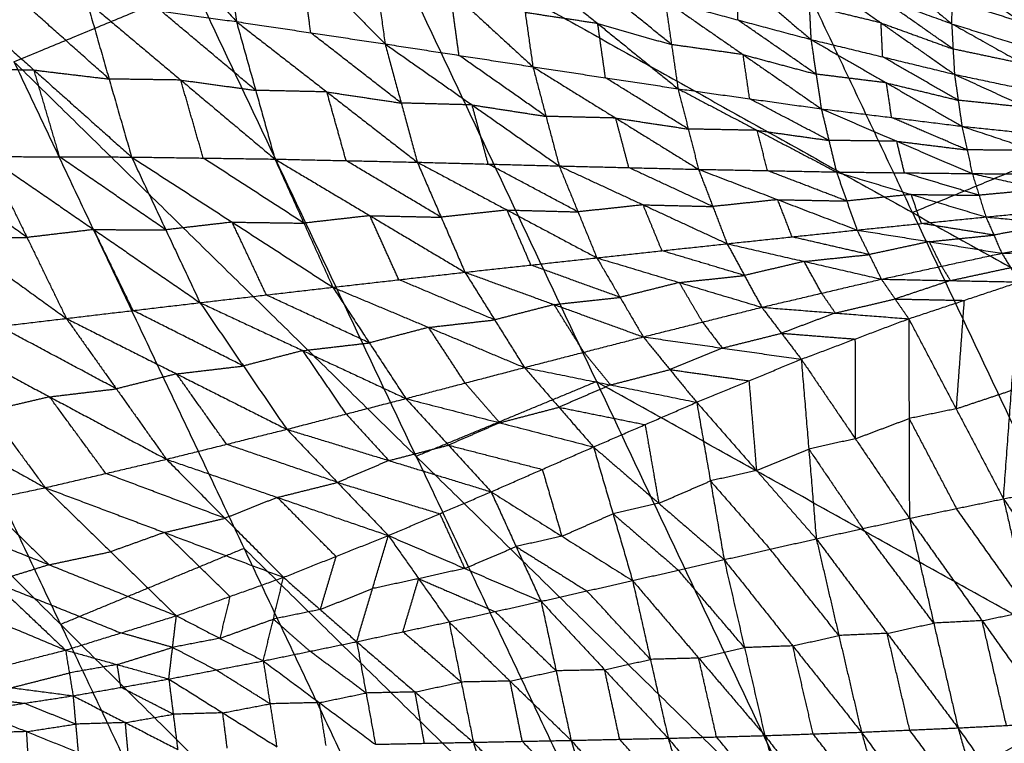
# Model space of a CAD drawing. Header units: millimetres. Extents: x -106 to 110, y -96 to 120.
# Tile 59 of 256: x -81 to -73, y -28 to -22. Entities that reach past the tile are written whole.
import ezdxf

# ---------------------------------------------------------------- set-up
doc = ezdxf.new("R2010")
doc.units = ezdxf.units.MM
doc.header["$MEASUREMENT"] = 0
doc.layers.add('Default', color=7, linetype='Continuous', true_color=0x000000)

msp = doc.modelspace()

# ---------------------------------------------------------------- linework, layer by layer
at = {"layer": 'Default'}
for points in [[(-74.0095, -23.7492, 6.2709), (-74.8588, -21.9533, 6.2709), (-75.7082, -20.1575, 6.2709)], [(-80.9721, -20.62, 2.6772), (-80.267, -21.4007, 2.6223), (-79.5619, -22.1814, 2.5675)], [(-79.7229, -20.9539, 2.5521), (-79.6424, -21.5677, 2.5598), (-79.5619, -22.1814, 2.5675)], [(-79.7229, -20.9539, 2.5521), (-79.0322, -21.659, 2.5122), (-78.3415, -22.3642, 2.4723)], [(-74.8405, -21.252, 2.7148), (-74.2643, -21.7253, 2.5535), (-73.6881, -22.1985, 2.3922)], [(-81.3887, -22.5105, 7.9444), (-79.9081, -21.8972, 7.4488), (-78.4274, -21.2839, 6.9532)], [(-78.4851, -21.3057, 2.4624), (-78.4133, -21.8349, 2.4673), (-78.3415, -22.3642, 2.4723)], [(-78.4851, -21.3057, 2.4624), (-77.8062, -21.9289, 2.4344), (-77.1273, -22.552, 2.4064)], [(-78.4274, -21.2839, 6.9532), (-76.6052, -25.1366, 6.9532), (-74.783, -28.9894, 6.9532)], [(-78.4274, -21.2839, 6.9532), (-74.0095, -23.7492, 6.2709), (-69.5915, -26.2144, 5.5886)], [(-76.0635, -21.296, 2.5144), (-75.4538, -21.812, 2.4193), (-74.8441, -22.3281, 2.3242)], [(-73.6252, -21.4877, 2.8798), (-73.0665, -21.8978, 2.6777), (-72.5078, -22.3079, 2.4756)], [(-78.9517, -22.2728, 2.5199), (-78.9919, -21.9659, 2.516), (-79.0322, -21.659, 2.5122)], [(-77.2539, -21.6625, 2.4008), (-77.1906, -22.1073, 2.4036), (-77.1273, -22.552, 2.4064)], [(-77.2539, -21.6625, 2.4008), (-76.5946, -22.1974, 2.3809), (-75.9353, -22.7323, 2.3609)], [(-75.443, -22.1679, 2.3411), (-75.4484, -21.99, 2.3802), (-75.4538, -21.812, 2.4193)], [(-74.8712, -21.7703, 2.4542), (-74.8577, -22.0492, 2.3892), (-74.8441, -22.3281, 2.3242)], [(-74.8712, -21.7703, 2.4542), (-74.2797, -21.9844, 2.4232), (-73.6881, -22.1985, 2.3922)], [(-74.8712, -21.7703, 2.4542), (-74.2681, -22.1921, 2.372), (-73.6649, -22.6138, 2.2897)], [(-73.6881, -22.1985, 2.3922), (-73.6802, -22.0082, 2.495), (-73.6722, -21.8179, 2.5979)], [(-73.6722, -21.8179, 2.5979), (-73.0977, -22.1924, 2.46), (-72.5232, -22.5669, 2.3221)], [(-73.6722, -21.8179, 2.5979), (-73.09, -22.0629, 2.5368), (-72.5078, -22.3079, 2.4756)], [(-82.0253, -21.8649, 2.8673), (-81.2243, -22.5789, 2.8868), (-80.4233, -23.2929, 2.9063)], [(-78.0858, -25.7499, 7.4488), (-78.997, -23.8235, 7.4488), (-79.9081, -21.8972, 7.4488)], [(-75.9886, -22.3701, 2.3595), (-76.3183, -22.1026, 2.3694), (-76.6479, -21.8352, 2.3794)], [(-80.6077, -22.6526, 2.8024), (-81.0082, -22.2956, 2.7927), (-81.4087, -21.9386, 2.7829)], [(-77.7344, -22.4581, 2.4393), (-77.7703, -22.1935, 2.4368), (-77.8062, -21.9289, 2.4344)], [(-73.6765, -22.4062, 2.3409), (-73.9781, -22.1953, 2.3821), (-74.2797, -21.9844, 2.4232)], [(-80.792, -22.0123, 2.6985), (-80.6077, -22.6526, 2.8024), (-80.4233, -23.2929, 2.9063)], [(-80.792, -22.0123, 2.6985), (-80.177, -22.0969, 2.633), (-79.5619, -22.1814, 2.5675)], [(-80.792, -22.0123, 2.6985), (-80.0189, -22.661, 2.7276), (-79.2459, -23.3097, 2.7567)], [(-76.042, -22.0078, 2.358), (-75.9886, -22.3701, 2.3595), (-75.9353, -22.7323, 2.3609)], [(-76.042, -22.0078, 2.358), (-75.443, -22.1679, 2.3411), (-74.8441, -22.3281, 2.3242)], [(-76.042, -22.0078, 2.358), (-75.4003, -22.4524, 2.342), (-74.7586, -22.8971, 2.3261)], [(-74.2681, -22.1921, 2.372), (-74.5629, -22.1206, 2.3806), (-74.8577, -22.0492, 2.3892)], [(-73.0977, -22.1924, 2.46), (-73.3889, -22.1003, 2.4775), (-73.6802, -22.0082, 2.495)], [(-79.4039, -22.7456, 2.6621), (-79.7904, -22.4212, 2.6475), (-80.177, -22.0969, 2.633)], [(-76.5946, -22.1974, 2.3809), (-76.8926, -22.1524, 2.3922), (-77.1906, -22.1073, 2.4036)], [(-79.5619, -22.1814, 2.5675), (-79.4039, -22.7456, 2.6621), (-79.2459, -23.3097, 2.7567)], [(-79.5619, -22.1814, 2.5675), (-78.9517, -22.2728, 2.5199), (-78.3415, -22.3642, 2.4723)], [(-79.5619, -22.1814, 2.5675), (-78.8191, -22.7584, 2.6038), (-78.0763, -23.3353, 2.6402)], [(-76.5313, -22.6422, 2.3837), (-76.5629, -22.4198, 2.3823), (-76.5946, -22.1974, 2.3809)], [(-76.5946, -22.1974, 2.3809), (-76.2916, -22.2838, 2.3702), (-75.9886, -22.3701, 2.3595)], [(-74.8013, -22.6126, 2.3251), (-75.1222, -22.3903, 2.3331), (-75.443, -22.1679, 2.3411)], [(-74.2545, -22.4709, 2.3069), (-74.2613, -22.3315, 2.3395), (-74.2681, -22.1921, 2.372)], [(-74.2681, -22.1921, 2.372), (-73.9723, -22.2991, 2.3565), (-73.6765, -22.4062, 2.3409)], [(-73.6881, -22.1985, 2.3922), (-73.6765, -22.4062, 2.3409), (-73.6649, -22.6138, 2.2897)], [(-73.6881, -22.1985, 2.3922), (-73.1057, -22.3827, 2.3571), (-72.5232, -22.5669, 2.3221)], [(-73.6881, -22.1985, 2.3922), (-73.1002, -22.5277, 2.3194), (-72.5123, -22.8569, 2.2466)], [(-78.2089, -22.8497, 2.5562), (-78.5803, -22.5613, 2.538), (-78.9517, -22.2728, 2.5199)], [(-78.3415, -22.3642, 2.4723), (-78.2089, -22.8497, 2.5562), (-78.0763, -23.3353, 2.6402)], [(-78.3415, -22.3642, 2.4723), (-77.7344, -22.4581, 2.4393), (-77.1273, -22.552, 2.4064)], [(-78.3415, -22.3642, 2.4723), (-77.6265, -22.8651, 2.5117), (-76.9115, -23.3659, 2.5512)], [(-75.4003, -22.4524, 2.342), (-75.6945, -22.4113, 2.3507), (-75.9886, -22.3701, 2.3595)], [(-74.8441, -22.3281, 2.3242), (-74.8013, -22.6126, 2.3251), (-74.7586, -22.8971, 2.3261)], [(-74.8441, -22.3281, 2.3242), (-74.2545, -22.4709, 2.3069), (-73.6649, -22.6138, 2.2897)], [(-74.8441, -22.3281, 2.3242), (-74.2238, -22.6841, 2.3081), (-73.6034, -23.0402, 2.2921)], [(-77.0194, -22.959, 2.4788), (-77.3769, -22.7085, 2.4591), (-77.7344, -22.4581, 2.4393)], [(-75.3469, -22.8147, 2.3435), (-75.3736, -22.6336, 2.3428), (-75.4003, -22.4524, 2.342)], [(-75.4003, -22.4524, 2.342), (-75.1008, -22.5325, 2.3336), (-74.8013, -22.6126, 2.3251)], [(-73.6342, -22.827, 2.2909), (-73.9443, -22.649, 2.2989), (-74.2545, -22.4709, 2.3069)], [(-73.1002, -22.5277, 2.3194), (-73.3883, -22.4669, 2.3302), (-73.6765, -22.4062, 2.3409)], [(-81.3887, -22.5105, 7.9444), (-79.4992, -26.5054, 7.9444), (-77.6098, -30.5003, 7.9444)], [(-81.3887, -22.5105, 7.9444), (-78.0858, -25.7499, 7.4488), (-74.783, -28.9894, 6.9532)], [(-77.1273, -22.552, 2.4064), (-77.0194, -22.959, 2.4788), (-76.9115, -23.3659, 2.5512)], [(-77.1273, -22.552, 2.4064), (-76.5313, -22.6422, 2.3837), (-75.9353, -22.7323, 2.3609)], [(-77.1273, -22.552, 2.4064), (-76.4471, -22.9729, 2.4444), (-75.7669, -23.3938, 2.4824)], [(-81.2243, -22.5789, 2.8868), (-81.5197, -22.5779, 2.933), (-81.8151, -22.5769, 2.9792)], [(-81.0141, -23.2909, 2.9986), (-81.1192, -22.9349, 2.9427), (-81.2243, -22.5789, 2.8868)], [(-81.2243, -22.5789, 2.8868), (-80.916, -22.6158, 2.8446), (-80.6077, -22.6526, 2.8024)], [(-74.2238, -22.6841, 2.3081), (-74.5125, -22.6483, 2.3166), (-74.8013, -22.6126, 2.3251)], [(-71.2902, -22.6228, 5.5886), (-72.6498, -23.186, 5.9297), (-74.0095, -23.7492, 6.2709)], [(-73.6649, -22.6138, 2.2897), (-73.6342, -22.827, 2.2909), (-73.6034, -23.0402, 2.2921)], [(-73.6649, -22.6138, 2.2897), (-73.0886, -22.7353, 2.2681), (-72.5123, -22.8569, 2.2466)], [(-73.6649, -22.6138, 2.2897), (-73.0704, -22.8861, 2.2701), (-72.4759, -23.1584, 2.2505)], [(-80.0189, -22.661, 2.7276), (-80.3133, -22.6568, 2.765), (-80.6077, -22.6526, 2.8024)], [(-79.8346, -23.3013, 2.8315), (-79.9268, -22.9811, 2.7795), (-80.0189, -22.661, 2.7276)], [(-80.0189, -22.661, 2.7276), (-79.7114, -22.7033, 2.6948), (-79.4039, -22.7456, 2.6621)], [(-75.8511, -23.0631, 2.4217), (-76.1912, -22.8526, 2.4027), (-76.5313, -22.6422, 2.3837)], [(-74.181, -22.9686, 2.3091), (-74.2024, -22.8264, 2.3086), (-74.2238, -22.6841, 2.3081)], [(-74.2238, -22.6841, 2.3081), (-73.929, -22.7556, 2.2995), (-73.6342, -22.827, 2.2909)], [(-78.8191, -22.7584, 2.6038), (-79.1115, -22.752, 2.6329), (-79.4039, -22.7456, 2.6621)], [(-78.6611, -23.3225, 2.6984), (-78.7401, -23.0404, 2.6511), (-78.8191, -22.7584, 2.6038)], [(-78.8191, -22.7584, 2.6038), (-78.514, -22.8041, 2.58), (-78.2089, -22.8497, 2.5562)], [(-75.9353, -22.7323, 2.3609), (-75.8511, -23.0631, 2.4217), (-75.7669, -23.3938, 2.4824)], [(-75.9353, -22.7323, 2.3609), (-75.3469, -22.8147, 2.3435), (-74.7586, -22.8971, 2.3261)], [(-75.9353, -22.7323, 2.3609), (-75.2846, -23.074, 2.3926), (-74.6339, -23.4156, 2.4243)], [(-77.6265, -22.8651, 2.5117), (-77.9177, -22.8574, 2.534), (-78.2089, -22.8497, 2.5562)], [(-77.4939, -23.3506, 2.5957), (-77.5602, -23.1078, 2.5537), (-77.6265, -22.8651, 2.5117)], [(-77.6265, -22.8651, 2.5117), (-77.3229, -22.912, 2.4953), (-77.0194, -22.959, 2.4788)], [(-74.6962, -23.1563, 2.3752), (-75.0216, -22.9855, 2.3593), (-75.3469, -22.8147, 2.3435)], [(-73.0704, -22.8861, 2.2701), (-73.3523, -22.8566, 2.2805), (-73.6342, -22.827, 2.2909)], [(-76.4471, -22.9729, 2.4444), (-76.7332, -22.966, 2.4616), (-77.0194, -22.959, 2.4788)], [(-74.7586, -22.8971, 2.3261), (-74.6962, -23.1563, 2.3752), (-74.6339, -23.4156, 2.4243)], [(-74.7586, -22.8971, 2.3261), (-74.181, -22.9686, 2.3091), (-73.6034, -23.0402, 2.2921)], [(-74.7586, -22.8971, 2.3261), (-74.1387, -23.163, 2.3474), (-73.5188, -23.4289, 2.3688)], [(-76.3392, -23.3799, 2.5168), (-76.3932, -23.1764, 2.4806), (-76.4471, -22.9729, 2.4444)], [(-76.4471, -22.9729, 2.4444), (-76.1491, -23.018, 2.433), (-75.8511, -23.0631, 2.4217)], [(-73.5611, -23.2345, 2.3304), (-73.871, -23.1016, 2.3198), (-74.181, -22.9686, 2.3091)], [(-73.6034, -23.0402, 2.2921), (-73.5611, -23.2345, 2.3304), (-73.5188, -23.4289, 2.3688)], [(-73.6034, -23.0402, 2.2921), (-73.0397, -23.0993, 2.2713), (-72.4759, -23.1584, 2.2505)], [(-73.6034, -23.0402, 2.2921), (-73.0145, -23.2371, 2.3), (-72.4256, -23.4341, 2.3078)], [(-75.2846, -23.074, 2.3926), (-75.5679, -23.0685, 2.4072), (-75.8511, -23.0631, 2.4217)], [(-75.2004, -23.4047, 2.4534), (-75.2425, -23.2394, 2.423), (-75.2846, -23.074, 2.3926)], [(-75.2846, -23.074, 2.3926), (-74.9904, -23.1152, 2.3839), (-74.6962, -23.1563, 2.3752)], [(-81.0052, -27.1292, 8.5305), (-81.95, -25.1317, 8.5305), (-82.8947, -23.1343, 8.5305)], [(-74.1387, -23.163, 2.3474), (-74.4174, -23.1597, 2.3613), (-74.6962, -23.1563, 2.3752)], [(-74.0763, -23.4223, 2.3966), (-74.1075, -23.2926, 2.372), (-74.1387, -23.163, 2.3474)], [(-74.1387, -23.163, 2.3474), (-73.8499, -23.1988, 2.3389), (-73.5611, -23.2345, 2.3304)], [(-73.0145, -23.2371, 2.3), (-73.2878, -23.2358, 2.3152), (-73.5611, -23.2345, 2.3304)], [(-82.781, -23.2999, 3.3089), (-81.87, -23.9587, 3.4234), (-80.9591, -24.6175, 3.5378)], [(-81.2819, -23.9532, 3.3144), (-81.7374, -23.6238, 3.2572), (-82.1929, -23.2944, 3.2)], [(-81.6048, -23.2888, 3.091), (-81.2819, -23.9532, 3.3144), (-80.9591, -24.6175, 3.5378)], [(-81.6048, -23.2888, 3.091), (-81.0141, -23.2909, 2.9986), (-80.4233, -23.2929, 2.9063)], [(-81.6048, -23.2888, 3.091), (-80.7331, -23.8884, 3.2077), (-79.8614, -24.4879, 3.3244)], [(-80.1423, -23.8904, 3.1153), (-80.5782, -23.5906, 3.057), (-81.0141, -23.2909, 2.9986)], [(-80.4233, -23.2929, 2.9063), (-80.1423, -23.8904, 3.1153), (-79.8614, -24.4879, 3.3244)], [(-80.4233, -23.2929, 2.9063), (-79.8346, -23.3013, 2.8315), (-79.2459, -23.3097, 2.7567)], [(-80.4233, -23.2929, 2.9063), (-79.5968, -23.8272, 3.0235), (-78.7703, -24.3615, 3.1408)], [(-79.0081, -23.8356, 2.9487), (-79.4213, -23.5684, 2.8901), (-79.8346, -23.3013, 2.8315)], [(-79.2459, -23.3097, 2.7567), (-79.0081, -23.8356, 2.9487), (-78.7703, -24.3615, 3.1408)], [(-79.2459, -23.3097, 2.7567), (-78.6611, -23.3225, 2.6984), (-78.0763, -23.3353, 2.6402)], [(-79.2459, -23.3097, 2.7567), (-78.4655, -23.7741, 2.8707), (-77.6852, -24.2385, 2.9846)], [(-77.8808, -23.7869, 2.8124), (-78.2709, -23.5547, 2.7554), (-78.6611, -23.3225, 2.6984)], [(-78.0763, -23.3353, 2.6402), (-77.8808, -23.7869, 2.8124), (-77.6852, -24.2385, 2.9846)], [(-78.0763, -23.3353, 2.6402), (-77.4939, -23.3506, 2.5957), (-76.9115, -23.3659, 2.5512)], [(-78.0763, -23.3353, 2.6402), (-77.3392, -23.7276, 2.746), (-76.602, -24.12, 2.8517)], [(-76.7568, -23.743, 2.7015), (-77.1253, -23.5468, 2.6486), (-77.4939, -23.3506, 2.5957)], [(-76.9115, -23.3659, 2.5512), (-76.7568, -23.743, 2.7015), (-76.602, -24.12, 2.8517)], [(-76.9115, -23.3659, 2.5512), (-76.3392, -23.3799, 2.5168), (-75.7669, -23.3938, 2.4824)], [(-76.9115, -23.3659, 2.5512), (-76.2219, -23.6851, 2.644), (-75.5322, -24.0042, 2.7367)], [(-75.6496, -23.699, 2.6095), (-75.9944, -23.5395, 2.5632), (-76.3392, -23.3799, 2.5168)], [(-75.7669, -23.3938, 2.4824), (-75.6496, -23.699, 2.6095), (-75.5322, -24.0042, 2.7367)], [(-75.7669, -23.3938, 2.4824), (-75.2004, -23.4047, 2.4534), (-74.6339, -23.4156, 2.4243)], [(-75.7669, -23.3938, 2.4824), (-75.1163, -23.6429, 2.5571), (-74.4656, -23.8919, 2.6319)], [(-74.5498, -23.6538, 2.5281), (-74.8751, -23.5293, 2.4907), (-75.2004, -23.4047, 2.4534)], [(-74.6339, -23.4156, 2.4243), (-74.5498, -23.6538, 2.5281), (-74.4656, -23.8919, 2.6319)], [(-74.6339, -23.4156, 2.4243), (-74.0763, -23.4223, 2.3966), (-73.5188, -23.4289, 2.3688)], [(-74.6339, -23.4156, 2.4243), (-74.0205, -23.6001, 2.4778), (-73.4071, -23.7845, 2.5313)], [(-73.4629, -23.6067, 2.4501), (-73.7696, -23.5145, 2.4233), (-74.0763, -23.4223, 2.3966)], [(-73.5188, -23.4289, 2.3688), (-73.4629, -23.6067, 2.4501), (-73.4071, -23.7845, 2.5313)], [(-73.5188, -23.4289, 2.3688), (-72.9722, -23.4315, 2.3383), (-72.4256, -23.4341, 2.3078)], [(-73.5188, -23.4289, 2.3688), (-72.9385, -23.5571, 2.3989), (-72.3582, -23.6853, 2.429)], [(-74.0205, -23.6001, 2.4778), (-74.2851, -23.6269, 2.503), (-74.5498, -23.6538, 2.5281)], [(-73.9364, -23.8382, 2.5816), (-73.9784, -23.7192, 2.5297), (-74.0205, -23.6001, 2.4778)], [(-74.0205, -23.6001, 2.4778), (-73.7417, -23.6034, 2.464), (-73.4629, -23.6067, 2.4501)], [(-72.9385, -23.5571, 2.3989), (-73.2007, -23.5819, 2.4245), (-73.4629, -23.6067, 2.4501)], [(-76.2219, -23.6851, 2.644), (-76.4893, -23.714, 2.6727), (-76.7568, -23.743, 2.7015)], [(-76.0671, -24.0621, 2.7942), (-76.1445, -23.8736, 2.7191), (-76.2219, -23.6851, 2.644)], [(-76.2219, -23.6851, 2.644), (-75.9357, -23.692, 2.6267), (-75.6496, -23.699, 2.6095)], [(-75.1163, -23.6429, 2.5571), (-75.3829, -23.6709, 2.5833), (-75.6496, -23.699, 2.6095)], [(-74.9989, -23.948, 2.6843), (-75.0576, -23.7955, 2.6207), (-75.1163, -23.6429, 2.5571)], [(-75.1163, -23.6429, 2.5571), (-74.833, -23.6483, 2.5426), (-74.5498, -23.6538, 2.5281)], [(-73.4071, -23.7845, 2.5313), (-72.8826, -23.7349, 2.4801), (-72.3582, -23.6853, 2.429)], [(-84.4007, -23.7581, 9.1165), (-82.4428, -27.8976, 9.1165), (-80.485, -32.0371, 9.1165)], [(-84.4007, -23.7581, 9.1165), (-81.0052, -27.1292, 8.5305), (-77.6098, -30.5003, 7.9444)], [(-77.3392, -23.7276, 2.746), (-77.61, -23.7573, 2.7792), (-77.8808, -23.7869, 2.8124)], [(-77.1436, -24.1792, 2.9182), (-77.2414, -23.9534, 2.8321), (-77.3392, -23.7276, 2.746)], [(-77.3392, -23.7276, 2.746), (-77.048, -23.7353, 2.7237), (-76.7568, -23.743, 2.7015)], [(-74.0095, -23.7492, 6.2709), (-73.0984, -25.6755, 6.2709), (-72.1872, -27.6019, 6.2709)], [(-79.5968, -23.8272, 3.0235), (-79.8696, -23.8588, 3.0694), (-80.1423, -23.8904, 3.1153)], [(-79.3159, -24.4247, 3.2326), (-79.4563, -24.1259, 3.1281), (-79.5968, -23.8272, 3.0235)], [(-79.5968, -23.8272, 3.0235), (-79.3025, -23.8314, 2.9861), (-79.0081, -23.8356, 2.9487)], [(-78.4655, -23.7741, 2.8707), (-78.7368, -23.8048, 2.9097), (-79.0081, -23.8356, 2.9487)], [(-78.2278, -24.3, 3.0627), (-78.3467, -24.037, 2.9667), (-78.4655, -23.7741, 2.8707)], [(-78.4655, -23.7741, 2.8707), (-78.1732, -23.7805, 2.8415), (-77.8808, -23.7869, 2.8124)], [(-74.4656, -23.8919, 2.6319), (-73.9364, -23.8382, 2.5816), (-73.4071, -23.7845, 2.5313)], [(-73.3416, -23.9336, 2.6504), (-73.639, -23.8859, 2.616), (-73.9364, -23.8382, 2.5816)], [(-73.4071, -23.7845, 2.5313), (-73.3416, -23.9336, 2.6504), (-73.2761, -24.0827, 2.7695)], [(-73.4071, -23.7845, 2.5313), (-72.843, -23.8387, 2.5685), (-72.279, -23.8928, 2.6057)], [(-72.843, -23.8387, 2.5685), (-73.0923, -23.8862, 2.6095), (-73.3416, -23.9336, 2.6504)], [(-80.7331, -23.8884, 3.2077), (-81.0075, -23.9208, 3.261), (-81.2819, -23.9532, 3.3144)], [(-80.4102, -24.5527, 3.4311), (-80.5716, -24.2205, 3.3194), (-80.7331, -23.8884, 3.2077)], [(-80.7331, -23.8884, 3.2077), (-80.4377, -23.8894, 3.1615), (-80.1423, -23.8904, 3.1153)], [(-75.5322, -24.0042, 2.7367), (-74.9989, -23.948, 2.6843), (-74.4656, -23.8919, 2.6319)], [(-74.4656, -23.8919, 2.6319), (-74.3655, -24.0937, 2.7842), (-74.2653, -24.2955, 2.9365)], [(-74.4656, -23.8919, 2.6319), (-73.8708, -23.9873, 2.7007), (-73.2761, -24.0827, 2.7695)], [(-73.8708, -23.9873, 2.7007), (-73.6062, -23.9605, 2.6756), (-73.3416, -23.9336, 2.6504)], [(-73.2761, -24.0827, 2.7695), (-72.7775, -23.9878, 2.6876), (-72.279, -23.8928, 2.6057)], [(-81.87, -23.9587, 3.4234), (-81.576, -23.9559, 3.3689), (-81.2819, -23.9532, 3.3144)], [(-76.602, -24.12, 2.8517), (-76.0671, -24.0621, 2.7942), (-75.5322, -24.0042, 2.7367)], [(-75.5322, -24.0042, 2.7367), (-75.3898, -24.265, 2.9232), (-75.2475, -24.5259, 3.1098)], [(-75.5322, -24.0042, 2.7367), (-74.8988, -24.1498, 2.8366), (-74.2653, -24.2955, 2.9365)], [(-74.3655, -24.0937, 2.7842), (-74.6822, -24.0209, 2.7342), (-74.9989, -23.948, 2.6843)], [(-73.8708, -23.9873, 2.7007), (-74.1182, -24.0405, 2.7425), (-74.3655, -24.0937, 2.7842)], [(-73.7707, -24.1891, 2.853), (-73.8208, -24.0882, 2.7769), (-73.8708, -23.9873, 2.7007)], [(-75.3898, -24.265, 2.9232), (-75.7285, -24.1636, 2.8587), (-76.0671, -24.0621, 2.7942)], [(-74.8988, -24.1498, 2.8366), (-74.6321, -24.1218, 2.8104), (-74.3655, -24.0937, 2.7842)], [(-74.2653, -24.2955, 2.9365), (-73.7707, -24.1891, 2.853), (-73.2761, -24.0827, 2.7695)], [(-73.2761, -24.0827, 2.7695), (-72.7343, -24.0673, 2.7976), (-72.1926, -24.052, 2.8257)], [(-73.2761, -24.0827, 2.7695), (-73.2038, -24.2005, 2.9196), (-73.1315, -24.3183, 3.0697)], [(-77.6852, -24.2385, 2.9846), (-77.1436, -24.1792, 2.9182), (-76.602, -24.12, 2.8517)], [(-76.602, -24.12, 2.8517), (-76.4114, -24.4445, 3.072), (-76.2209, -24.7691, 3.2923)], [(-76.602, -24.12, 2.8517), (-75.9247, -24.3229, 2.9808), (-75.2475, -24.5259, 3.1098)], [(-74.8988, -24.1498, 2.8366), (-75.1443, -24.2074, 2.8799), (-75.3898, -24.265, 2.9232)], [(-74.7564, -24.4107, 3.0231), (-74.8276, -24.2803, 2.9299), (-74.8988, -24.1498, 2.8366)], [(-78.7703, -24.3615, 3.1408), (-78.2278, -24.3, 3.0627), (-77.6852, -24.2385, 2.9846)], [(-77.6852, -24.2385, 2.9846), (-77.441, -24.6295, 3.2369), (-77.1968, -25.0205, 3.4891)], [(-77.6852, -24.2385, 2.9846), (-76.953, -24.5038, 3.1385), (-76.2209, -24.7691, 3.2923)], [(-76.4114, -24.4445, 3.072), (-76.7775, -24.3119, 2.9951), (-77.1436, -24.1792, 2.9182)], [(-73.7707, -24.1891, 2.853), (-73.7345, -24.248, 2.9281), (-73.6984, -24.3069, 3.0031)], [(-73.6984, -24.3069, 3.0031), (-73.4511, -24.2537, 2.9614), (-73.2038, -24.2005, 2.9196)], [(-77.441, -24.6295, 3.2369), (-77.8344, -24.4647, 3.1498), (-78.2278, -24.3, 3.0627)], [(-75.9247, -24.3229, 2.9808), (-76.1681, -24.3837, 3.0264), (-76.4114, -24.4445, 3.072)], [(-75.9247, -24.3229, 2.9808), (-75.6573, -24.294, 2.952), (-75.3898, -24.265, 2.9232)], [(-75.7342, -24.6475, 3.201), (-75.8295, -24.4852, 3.0909), (-75.9247, -24.3229, 2.9808)], [(-75.2475, -24.5259, 3.1098), (-74.7564, -24.4107, 3.0231), (-74.2653, -24.2955, 2.9365)], [(-74.2653, -24.2955, 2.9365), (-74.1529, -24.458, 3.13), (-74.0406, -24.6206, 3.3236)], [(-74.2653, -24.2955, 2.9365), (-73.6984, -24.3069, 3.0031), (-73.1315, -24.3183, 3.0697)], [(-73.6984, -24.3069, 3.0031), (-73.9257, -24.3824, 3.0666), (-74.1529, -24.458, 3.13)], [(-74.0406, -24.6206, 3.3236), (-73.586, -24.4694, 3.1967), (-73.1315, -24.3183, 3.0697)], [(-73.2626, -26.098, 1.9961), (-73.197, -25.2081, 2.5329), (-73.1315, -24.3183, 3.0697)], [(-79.8614, -24.4879, 3.3244), (-79.3159, -24.4247, 3.2326), (-78.7703, -24.3615, 3.1408)], [(-78.7703, -24.3615, 3.1408), (-78.4705, -24.8184, 3.4219), (-78.1707, -25.2753, 3.703)], [(-78.7703, -24.3615, 3.1408), (-77.9836, -24.691, 3.3149), (-77.1968, -25.0205, 3.4891)], [(-74.7564, -24.4107, 3.0231), (-74.7002, -24.492, 3.1199), (-74.644, -24.5732, 3.2167)], [(-80.9591, -24.6175, 3.5378), (-80.4102, -24.5527, 3.4311), (-79.8614, -24.4879, 3.3244)], [(-79.8614, -24.4879, 3.3244), (-79.505, -25.0078, 3.6304), (-79.1485, -25.5276, 3.9364)], [(-79.8614, -24.4879, 3.3244), (-79.0161, -24.8816, 3.5137), (-78.1707, -25.2753, 3.703)], [(-78.4705, -24.8184, 3.4219), (-78.8932, -24.6215, 3.3272), (-79.3159, -24.4247, 3.2326)], [(-76.953, -24.5038, 3.1385), (-76.6822, -24.4742, 3.1052), (-76.4114, -24.4445, 3.072)], [(-74.644, -24.5732, 3.2167), (-74.3985, -24.5156, 3.1734), (-74.1529, -24.458, 3.13)], [(-74.1529, -24.458, 3.13), (-73.8695, -24.4637, 3.1633), (-73.586, -24.4694, 3.1967)], [(-73.586, -24.4694, 3.1967), (-73.6188, -24.9143, 2.9283), (-73.6516, -25.3593, 2.6598)], [(-79.505, -25.0078, 3.6304), (-79.9576, -24.7802, 3.5307), (-80.4102, -24.5527, 3.4311)], [(-76.953, -24.5038, 3.1385), (-77.197, -24.5666, 3.1877), (-77.441, -24.6295, 3.2369)], [(-76.7088, -24.8948, 3.3907), (-76.8309, -24.6993, 3.2646), (-76.953, -24.5038, 3.1385)], [(-76.2209, -24.7691, 3.2923), (-75.7342, -24.6475, 3.201), (-75.2475, -24.5259, 3.1098)], [(-75.2475, -24.5259, 3.1098), (-75.0854, -24.7392, 3.3482), (-74.9232, -24.9526, 3.5866)], [(-75.2475, -24.5259, 3.1098), (-74.644, -24.5732, 3.2167), (-74.0406, -24.6206, 3.3236)], [(-74.644, -24.5732, 3.2167), (-74.8647, -24.6562, 3.2824), (-75.0854, -24.7392, 3.3482)], [(-82.0557, -24.7485, 3.7791), (-81.5074, -24.683, 3.6584), (-80.9591, -24.6175, 3.5378)], [(-80.9591, -24.6175, 3.5378), (-80.5481, -25.1955, 3.8651), (-80.1371, -25.7735, 4.1924)], [(-80.9591, -24.6175, 3.5378), (-80.0538, -25.0726, 3.7371), (-79.1485, -25.5276, 3.9364)], [(-77.9836, -24.691, 3.3149), (-77.7123, -24.6602, 3.2759), (-77.441, -24.6295, 3.2369)], [(-75.7342, -24.6475, 3.201), (-75.6531, -24.7542, 3.3203), (-75.5721, -24.8608, 3.4395)], [(-74.9232, -24.9526, 3.5866), (-74.4819, -24.7866, 3.4551), (-74.0406, -24.6206, 3.3236)], [(-74.0406, -24.6206, 3.3236), (-74.0379, -25.4394, 2.8085), (-74.0352, -26.2583, 2.2934)], [(-74.0406, -24.6206, 3.3236), (-73.6516, -25.3593, 2.6598), (-73.2626, -26.098, 1.9961)], [(-80.5481, -25.1955, 3.8651), (-81.0277, -24.9392, 3.7618), (-81.5074, -24.683, 3.6584)], [(-77.9836, -24.691, 3.3149), (-78.2271, -24.7547, 3.3684), (-78.4705, -24.8184, 3.4219)], [(-77.6838, -25.1479, 3.596), (-77.8337, -24.9194, 3.4555), (-77.9836, -24.691, 3.3149)], [(-75.5721, -24.8608, 3.4395), (-75.3287, -24.8, 3.3938), (-75.0854, -24.7392, 3.3482)], [(-75.0854, -24.7392, 3.3482), (-74.7836, -24.7629, 3.4016), (-74.4819, -24.7866, 3.4551)], [(-82.0557, -24.7485, 3.7791), (-81.5942, -25.3776, 4.1243), (-81.1326, -26.0067, 4.4696)], [(-82.0557, -24.7485, 3.7791), (-81.0964, -25.261, 3.9858), (-80.1371, -25.7735, 4.1924)], [(-79.0161, -24.8816, 3.5137), (-78.7433, -24.85, 3.4678), (-78.4705, -24.8184, 3.4219)], [(-77.1968, -25.0205, 3.4891), (-76.7088, -24.8948, 3.3907), (-76.2209, -24.7691, 3.2923)], [(-76.2209, -24.7691, 3.2923), (-76.0015, -25.0374, 3.575), (-75.7821, -25.3057, 3.8578)], [(-76.2209, -24.7691, 3.2923), (-75.5721, -24.8608, 3.4395), (-74.9232, -24.9526, 3.5866)], [(-74.4819, -24.7866, 3.4551), (-74.4806, -25.196, 3.1976), (-74.4792, -25.6054, 2.94)], [(-83.1603, -24.8761, 4.0499), (-82.1464, -25.4414, 4.2597), (-81.1326, -26.0067, 4.4696)], [(-79.0161, -24.8816, 3.5137), (-79.2605, -24.9447, 3.572), (-79.505, -25.0078, 3.6304)], [(-78.6596, -25.4015, 3.8197), (-78.8378, -25.1415, 3.6667), (-79.0161, -24.8816, 3.5137)], [(-76.7088, -24.8948, 3.3907), (-76.5991, -25.0289, 3.5321), (-76.4894, -25.1631, 3.6734)], [(-75.5721, -24.8608, 3.4395), (-75.7868, -24.9491, 3.5072), (-76.0015, -25.0374, 3.575)], [(-75.7821, -25.3057, 3.8578), (-75.3527, -25.1291, 3.7222), (-74.9232, -24.9526, 3.5866)], [(-74.9232, -24.9526, 3.5866), (-74.8616, -25.6894, 3.0954), (-74.8, -26.4262, 2.6042)], [(-74.9232, -24.9526, 3.5866), (-74.4792, -25.6054, 2.94), (-74.0352, -26.2583, 2.2934)], [(-80.0538, -25.0726, 3.7371), (-79.7794, -25.0402, 3.6838), (-79.505, -25.0078, 3.6304)], [(-78.1707, -25.2753, 3.703), (-77.6838, -25.1479, 3.596), (-77.1968, -25.0205, 3.4891)], [(-77.1968, -25.0205, 3.4891), (-76.9131, -25.3465, 3.814), (-76.6294, -25.6725, 4.1389)], [(-77.1968, -25.0205, 3.4891), (-76.4894, -25.1631, 3.6734), (-75.7821, -25.3057, 3.8578)], [(-76.4894, -25.1631, 3.6734), (-76.2454, -25.1003, 3.6242), (-76.0015, -25.0374, 3.575)], [(-76.0015, -25.0374, 3.575), (-75.6771, -25.0833, 3.6486), (-75.3527, -25.1291, 3.7222)], [(-80.0538, -25.0726, 3.7371), (-80.3009, -25.134, 3.8011), (-80.5481, -25.1955, 3.8651)], [(-79.6428, -25.6506, 4.0644), (-79.8483, -25.3616, 3.9008), (-80.0538, -25.0726, 3.7371)], [(-76.6052, -25.1366, 6.9532), (-77.3455, -25.4433, 7.201), (-78.0858, -25.7499, 7.4488)], [(-77.6838, -25.1479, 3.596), (-77.5419, -25.3109, 3.7585), (-77.4001, -25.4739, 3.9209)], [(-72.1872, -27.6019, 6.2709), (-74.3962, -26.3693, 6.612), (-76.6052, -25.1366, 6.9532)], [(-75.3527, -25.1291, 3.7222), (-75.3219, -25.4976, 3.4766), (-75.2911, -25.866, 3.231)], [(-81.0964, -25.261, 3.9858), (-80.8222, -25.2282, 3.9254), (-80.5481, -25.1955, 3.8651)], [(-76.4894, -25.1631, 3.6734), (-76.7013, -25.2548, 3.7437), (-76.9131, -25.3465, 3.814)], [(-73.6516, -25.3593, 2.6598), (-73.4243, -25.2837, 2.5964), (-73.197, -25.2081, 2.5329)], [(-81.0964, -25.261, 3.9858), (-81.3453, -25.3193, 4.055), (-81.5942, -25.3776, 4.1243)], [(-80.6349, -25.8901, 4.331), (-80.8656, -25.5755, 4.1584), (-81.0964, -25.261, 3.9858)], [(-79.1485, -25.5276, 3.9364), (-78.6596, -25.4015, 3.8197), (-78.1707, -25.2753, 3.703)], [(-78.1707, -25.2753, 3.703), (-77.8206, -25.658, 4.0662), (-77.4705, -26.0408, 4.4295)], [(-78.1707, -25.2753, 3.703), (-77.4001, -25.4739, 3.9209), (-76.6294, -25.6725, 4.1389)], [(-76.6294, -25.6725, 4.1389), (-76.2057, -25.4891, 3.9983), (-75.7821, -25.3057, 3.8578)], [(-75.7821, -25.3057, 3.8578), (-75.6694, -25.9515, 3.3917), (-75.5568, -26.5974, 2.9256)], [(-75.7821, -25.3057, 3.8578), (-75.2911, -25.866, 3.231), (-74.8, -26.4262, 2.6042)], [(-77.4001, -25.4739, 3.9209), (-77.1566, -25.4102, 3.8675), (-76.9131, -25.3465, 3.814)], [(-76.9131, -25.3465, 3.814), (-76.5594, -25.4178, 3.9062), (-76.2057, -25.4891, 3.9983)], [(-73.6516, -25.3593, 2.6598), (-73.8447, -25.3994, 2.7342), (-74.0379, -25.4394, 2.8085)], [(-78.6596, -25.4015, 3.8197), (-78.4846, -25.5928, 4.0013), (-78.3095, -25.7842, 4.1829)], [(-74.4792, -25.6054, 2.94), (-74.2586, -25.5224, 2.8743), (-74.0379, -25.4394, 2.8085)], [(-74.0379, -25.4394, 2.8085), (-73.8434, -25.8088, 2.4766), (-73.6489, -26.1781, 2.1448)], [(-80.1371, -25.7735, 4.1924), (-79.6428, -25.6506, 4.0644), (-79.1485, -25.5276, 3.9364)], [(-79.1485, -25.5276, 3.9364), (-78.7314, -25.9637, 4.3335), (-78.3144, -26.3999, 4.7305)], [(-79.1485, -25.5276, 3.9364), (-78.3095, -25.7842, 4.1829), (-77.4705, -26.0408, 4.4295)], [(-77.4001, -25.4739, 3.9209), (-77.6103, -25.566, 3.9936), (-77.8206, -25.658, 4.0662)], [(-76.2057, -25.4891, 3.9983), (-76.1494, -25.812, 3.7653), (-76.0931, -26.1349, 3.5322)], [(-74.4792, -25.6054, 2.94), (-74.6704, -25.6474, 3.0177), (-74.8616, -25.6894, 3.0954)], [(-78.7314, -25.9637, 4.3335), (-79.1871, -25.8071, 4.199), (-79.6428, -25.6506, 4.0644)], [(-78.3095, -25.7842, 4.1829), (-78.0651, -25.7211, 4.1246), (-77.8206, -25.658, 4.0662)], [(-77.8206, -25.658, 4.0662), (-77.4353, -25.7573, 4.1752), (-77.0499, -25.8566, 4.2842)], [(-77.4705, -26.0408, 4.4295), (-77.0499, -25.8566, 4.2842), (-76.6294, -25.6725, 4.1389)], [(-76.6294, -25.6725, 4.1389), (-76.4691, -26.2209, 3.697), (-76.3088, -26.7693, 3.255)], [(-76.6294, -25.6725, 4.1389), (-76.0931, -26.1349, 3.5322), (-75.5568, -26.5974, 2.9256)], [(-75.2911, -25.866, 3.231), (-75.0764, -25.7777, 3.1632), (-74.8616, -25.6894, 3.0954)], [(-74.8616, -25.6894, 3.0954), (-74.6396, -26.0158, 2.7721), (-74.4176, -26.3423, 2.4488)], [(-81.1326, -26.0067, 4.4696), (-80.6349, -25.8901, 4.331), (-80.1371, -25.7735, 4.1924)], [(-80.1371, -25.7735, 4.1924), (-79.6562, -26.258, 4.619), (-79.1753, -26.7425, 5.0456)], [(-80.1371, -25.7735, 4.1924), (-79.2257, -26.0867, 4.4615), (-78.3144, -26.3999, 4.7305)], [(-78.3095, -25.7842, 4.1829), (-78.5205, -25.874, 4.2582), (-78.7314, -25.9637, 4.3335)], [(-78.0858, -25.7499, 7.4488), (-77.1411, -27.7474, 7.4488), (-76.1964, -29.7448, 7.4488)], [(-77.0499, -25.8566, 4.2842), (-76.9698, -26.1308, 4.0632), (-76.8896, -26.405, 3.8423)], [(-75.2911, -25.866, 3.231), (-75.4802, -25.9088, 3.3113), (-75.6694, -25.9515, 3.3917)], [(-79.6562, -26.258, 4.619), (-80.1455, -26.074, 4.475), (-80.6349, -25.8901, 4.331)], [(-76.0931, -26.1349, 3.5322), (-75.8813, -26.0432, 3.4619), (-75.6694, -25.9515, 3.3917)], [(-75.6694, -25.9515, 3.3917), (-75.4239, -26.2317, 3.0783), (-75.1784, -26.5118, 2.7649)], [(-73.2626, -26.098, 1.9961), (-72.8685, -26.0225, 1.8545), (-72.4744, -25.947, 1.7129)], [(-82.1459, -26.2211, 4.7705), (-81.6393, -26.1139, 4.6201), (-81.1326, -26.0067, 4.4696)], [(-81.1326, -26.0067, 4.4696), (-80.5938, -26.5323, 4.9218), (-80.0551, -27.0579, 5.3741)], [(-81.1326, -26.0067, 4.4696), (-80.154, -26.3746, 4.7576), (-79.1753, -26.7425, 5.0456)], [(-79.2257, -26.0867, 4.4615), (-78.9786, -26.0252, 4.3975), (-78.7314, -25.9637, 4.3335)], [(-78.7314, -25.9637, 4.3335), (-78.3119, -26.092, 4.4567), (-77.8924, -26.2203, 4.58)], [(-81.6393, -26.1139, 4.6201), (-81.3699, -26.3767, 4.8462), (-81.1005, -26.6395, 5.0723)], [(-79.2257, -26.0867, 4.4615), (-79.441, -26.1723, 4.5402), (-79.6562, -26.258, 4.619)], [(-78.7449, -26.5712, 4.888), (-78.9853, -26.3289, 4.6748), (-79.2257, -26.0867, 4.4615)], [(-78.3144, -26.3999, 4.7305), (-77.8924, -26.2203, 4.58), (-77.4705, -26.0408, 4.4295)], [(-77.4705, -26.0408, 4.4295), (-77.2654, -26.4901, 4.0106), (-77.0602, -26.9395, 3.5918)], [(-77.4705, -26.0408, 4.4295), (-76.8896, -26.405, 3.8423), (-76.3088, -26.7693, 3.255)], [(-74.0352, -26.2583, 2.2934), (-73.6489, -26.1781, 2.1448), (-73.2626, -26.098, 1.9961)], [(-73.2626, -26.098, 1.9961), (-73.0514, -27.0181, 1.6099), (-72.8403, -27.9382, 1.2237)], [(-73.2626, -26.098, 1.9961), (-72.6501, -26.9957, 1.4464), (-72.0377, -27.8934, 0.8966)], [(-76.0931, -26.1349, 3.5322), (-76.2811, -26.1779, 3.6146), (-76.4691, -26.2209, 3.697)], [(-73.0514, -27.0181, 1.6099), (-73.3502, -26.5981, 1.8773), (-73.6489, -26.1781, 2.1448)], [(-82.1459, -26.2211, 4.7705), (-81.5556, -26.7807, 5.2451), (-80.9653, -27.3402, 5.7197)], [(-82.1459, -26.2211, 4.7705), (-81.1005, -26.6395, 5.0723), (-80.0551, -27.0579, 5.3741)], [(-80.154, -26.3746, 4.7576), (-79.9051, -26.3163, 4.6883), (-79.6562, -26.258, 4.619)], [(-77.8924, -26.2203, 4.58), (-77.7899, -26.445, 4.3706), (-77.6873, -26.6697, 4.1612)], [(-76.8896, -26.405, 3.8423), (-76.6794, -26.3129, 3.7696), (-76.4691, -26.2209, 3.697)], [(-76.4691, -26.2209, 3.697), (-76.2009, -26.4521, 3.3936), (-75.9328, -26.6833, 3.0903)], [(-74.8, -26.4262, 2.6042), (-74.4176, -26.3423, 2.4488), (-74.0352, -26.2583, 2.2934)], [(-74.783, -28.9894, 6.9532), (-72.1872, -27.6019, 6.2709), (-69.5915, -26.2144, 5.5886)], [(-74.0352, -26.2583, 2.2934), (-73.8354, -27.1185, 1.9319), (-73.6355, -27.9787, 1.5705)], [(-74.0352, -26.2583, 2.2934), (-73.4378, -27.0983, 1.7586), (-72.8403, -27.9382, 1.2237)], [(-90.5182, -26.2921, 12.0172), (-85.5016, -29.1646, 10.5669), (-80.485, -32.0371, 9.1165)], [(-73.8354, -27.1185, 1.9319), (-74.1265, -26.7304, 2.1904), (-74.4176, -26.3423, 2.4488)], [(-83.1812, -26.4102, 5.097), (-82.0732, -26.8752, 5.4084), (-80.9653, -27.3402, 5.7197)], [(-80.154, -26.3746, 4.7576), (-80.3739, -26.4534, 4.8397), (-80.5938, -26.5323, 4.9218)], [(-79.6152, -26.9002, 5.2098), (-79.8846, -26.6374, 4.9837), (-80.154, -26.3746, 4.7576)], [(-79.1753, -26.7425, 5.0456), (-78.7449, -26.5712, 4.888), (-78.3144, -26.3999, 4.7305)], [(-78.5743, -27.271, 4.2808), (-78.4443, -26.8354, 4.5057), (-78.3144, -26.3999, 4.7305)], [(-78.3144, -26.3999, 4.7305), (-78.0651, -26.7539, 4.3326), (-77.8159, -27.1079, 3.9347)], [(-78.3144, -26.3999, 4.7305), (-77.6873, -26.6697, 4.1612), (-77.0602, -26.9395, 3.5918)], [(-76.8896, -26.405, 3.8423), (-77.0775, -26.4476, 3.9264), (-77.2654, -26.4901, 4.0106)], [(-75.5568, -26.5974, 2.9256), (-75.1784, -26.5118, 2.7649), (-74.8, -26.4262, 2.6042)], [(-74.8, -26.4262, 2.6042), (-74.6146, -27.2199, 2.2694), (-74.4291, -28.0136, 1.9347)], [(-74.8, -26.4262, 2.6042), (-74.2178, -27.2024, 2.0873), (-73.6355, -27.9787, 1.5705)], [(-79.4992, -26.5054, 7.9444), (-80.2522, -26.8173, 8.2375), (-81.0052, -27.1292, 8.5305)], [(-76.1964, -29.7448, 7.4488), (-77.8478, -28.1251, 7.6966), (-79.4992, -26.5054, 7.9444)], [(-77.6873, -26.6697, 4.1612), (-77.4763, -26.5799, 4.0859), (-77.2654, -26.4901, 4.0106)], [(-77.2654, -26.4901, 4.0106), (-76.9749, -26.6723, 3.717), (-76.6845, -26.8544, 3.4234)], [(-74.6146, -27.2199, 2.2694), (-74.8965, -26.8659, 2.5172), (-75.1784, -26.5118, 2.7649)], [(-81.1005, -26.6395, 5.0723), (-80.8472, -26.5859, 4.9971), (-80.5938, -26.5323, 4.9218)], [(-78.7449, -26.5712, 4.888), (-78.8098, -26.7889, 4.7756), (-78.8748, -27.0067, 4.6632)], [(-76.3088, -26.7693, 3.255), (-75.9328, -26.6833, 3.0903), (-75.5568, -26.5974, 2.9256)], [(-75.5568, -26.5974, 2.9256), (-75.3896, -27.3195, 2.6192), (-75.2224, -28.0417, 2.3128)], [(-75.5568, -26.5974, 2.9256), (-74.993, -27.3055, 2.4301), (-74.4291, -28.0136, 1.9347)], [(-81.1005, -26.6395, 5.0723), (-81.328, -26.7101, 5.1587), (-81.5556, -26.7807, 5.2451)], [(-77.6873, -26.6697, 4.1612), (-77.8762, -26.7118, 4.2469), (-78.0651, -26.7539, 4.3326)], [(-75.3896, -27.3195, 2.6192), (-75.6612, -27.0014, 2.8548), (-75.9328, -26.6833, 3.0903)], [(-80.0551, -27.0579, 5.3741), (-79.6152, -26.9002, 5.2098), (-79.1753, -26.7425, 5.0456)], [(-79.3418, -27.4285, 4.6311), (-79.2585, -27.0855, 4.8383), (-79.1753, -26.7425, 5.0456)], [(-79.1753, -26.7425, 5.0456), (-78.8748, -27.0067, 4.6632), (-78.5743, -27.271, 4.2808)], [(-78.0651, -26.7539, 4.3326), (-78.2547, -26.7946, 4.4191), (-78.4443, -26.8354, 4.5057)], [(-78.1951, -27.1894, 4.1078), (-78.1301, -26.9716, 4.2202), (-78.0651, -26.7539, 4.3326)], [(-78.0651, -26.7539, 4.3326), (-77.7516, -26.8888, 4.0479), (-77.438, -27.0237, 3.7633)], [(-81.5556, -26.7807, 5.2451), (-81.0329, -26.9899, 5.396), (-80.5102, -27.1991, 5.5469)], [(-78.8748, -27.0067, 4.6632), (-78.6596, -26.9211, 4.5844), (-78.4443, -26.8354, 4.5057)], [(-77.0602, -26.9395, 3.5918), (-76.6845, -26.8544, 3.4234), (-76.3088, -26.7693, 3.255)], [(-76.3088, -26.7693, 3.255), (-76.1622, -27.4164, 2.9777), (-76.0157, -28.0635, 2.7004)], [(-76.3088, -26.7693, 3.255), (-75.7656, -27.4055, 2.7839), (-75.2224, -28.0417, 2.3128)], [(-79.6152, -26.9002, 5.2098), (-79.6568, -27.0717, 5.1062), (-79.6984, -27.2432, 5.0026)], [(-76.1622, -27.4164, 2.9777), (-76.4233, -27.1354, 3.2006), (-76.6845, -26.8544, 3.4234)], [(-78.8748, -27.0067, 4.6632), (-79.0667, -27.0461, 4.7508), (-79.2585, -27.0855, 4.8383)], [(-77.8159, -27.1079, 3.9347), (-77.438, -27.0237, 3.7633), (-77.0602, -26.9395, 3.5918)], [(-77.0602, -26.9395, 3.5918), (-76.9368, -27.51, 3.344), (-76.8134, -28.0806, 3.0961)], [(-77.0602, -26.9395, 3.5918), (-76.5379, -27.5015, 3.1461), (-76.0157, -28.0635, 2.7004)], [(-80.9653, -27.3402, 5.7197), (-80.5102, -27.1991, 5.5469), (-80.0551, -27.0579, 5.3741)], [(-80.1173, -27.5773, 4.9851), (-80.0862, -27.3176, 5.1796), (-80.0551, -27.0579, 5.3741)], [(-80.0551, -27.0579, 5.3741), (-79.6984, -27.2432, 5.0026), (-79.3418, -27.4285, 4.6311)], [(-79.6984, -27.2432, 5.0026), (-79.4785, -27.1643, 4.9205), (-79.2585, -27.0855, 4.8383)], [(-79.2585, -27.0855, 4.8383), (-79.1083, -27.2176, 4.6471), (-78.958, -27.3497, 4.456)], [(-76.9368, -27.51, 3.344), (-77.1874, -27.2669, 3.5536), (-77.438, -27.0237, 3.7633)], [(-73.4378, -27.0983, 1.7586), (-73.2446, -27.0582, 1.6842), (-73.0514, -27.0181, 1.6099)], [(-81.0052, -27.1292, 8.5305), (-80.0263, -29.199, 8.5305), (-79.0474, -31.2687, 8.5305)], [(-78.5743, -27.271, 4.2808), (-78.1951, -27.1894, 4.1078), (-77.8159, -27.1079, 3.9347)], [(-77.8159, -27.1079, 3.9347), (-77.7158, -27.6022, 3.7156), (-77.6158, -28.0966, 3.4966)], [(-77.8159, -27.1079, 3.9347), (-77.3146, -27.5942, 3.5154), (-76.8134, -28.0806, 3.0961)], [(-74.2178, -27.2024, 2.0873), (-74.0266, -27.1605, 2.0096), (-73.8354, -27.1185, 1.9319)], [(-73.4378, -27.0983, 1.7586), (-73.6366, -27.1084, 1.8453), (-73.8354, -27.1185, 1.9319)], [(-73.2379, -27.9584, 1.3971), (-73.3378, -27.5284, 1.5778), (-73.4378, -27.0983, 1.7586)], [(-80.0862, -27.3176, 5.1796), (-80.2982, -27.2583, 5.3632), (-80.5102, -27.1991, 5.5469)], [(-79.6984, -27.2432, 5.0026), (-79.8923, -27.2804, 5.0911), (-80.0862, -27.3176, 5.1796)], [(-77.7158, -27.6022, 3.7156), (-77.9555, -27.3958, 3.9117), (-78.1951, -27.1894, 4.1078)], [(-74.993, -27.3055, 2.4301), (-74.8038, -27.2627, 2.3498), (-74.6146, -27.2199, 2.2694)], [(-74.2178, -27.2024, 2.0873), (-74.4162, -27.2112, 2.1784), (-74.6146, -27.2199, 2.2694)], [(-74.0323, -27.9962, 1.7526), (-74.1251, -27.5993, 1.9199), (-74.2178, -27.2024, 2.0873)], [(-80.5413, -27.4587, 5.3524), (-80.3137, -27.3882, 5.266), (-80.0862, -27.3176, 5.1796)], [(-80.0862, -27.3176, 5.1796), (-79.9079, -27.4102, 4.9938), (-79.7295, -27.5029, 4.8081)], [(-79.3418, -27.4285, 4.6311), (-78.958, -27.3497, 4.456), (-78.5743, -27.271, 4.2808)], [(-78.5743, -27.271, 4.2808), (-78.4975, -27.6921, 4.0893), (-78.4206, -28.1132, 3.8978)], [(-78.5743, -27.271, 4.2808), (-78.0951, -27.6838, 3.8887), (-77.6158, -28.0966, 3.4966)], [(-75.7656, -27.4055, 2.7839), (-75.5776, -27.3625, 2.7016), (-75.3896, -27.3195, 2.6192)], [(-74.993, -27.3055, 2.4301), (-75.1913, -27.3125, 2.5247), (-75.3896, -27.3195, 2.6192)], [(-74.8257, -28.0277, 2.1238), (-74.9094, -27.6666, 2.2769), (-74.993, -27.3055, 2.4301)], [(-81.9139, -27.582, 6.0851), (-81.4396, -27.4611, 5.9024), (-80.9653, -27.3402, 5.7197)], [(-80.9653, -27.3402, 5.7197), (-80.9345, -27.5275, 5.5317), (-80.9038, -27.7147, 5.3436)], [(-80.9653, -27.3402, 5.7197), (-80.5413, -27.4587, 5.3524), (-80.1173, -27.5773, 4.9851)], [(-78.4975, -27.6921, 4.0893), (-78.7278, -27.5209, 4.2726), (-78.958, -27.3497, 4.456)], [(-75.7656, -27.4055, 2.7839), (-75.9639, -27.4109, 2.8808), (-76.1622, -27.4164, 2.9777)], [(-75.619, -28.0526, 2.5066), (-75.6923, -27.729, 2.6453), (-75.7656, -27.4055, 2.7839)], [(-80.5413, -27.4587, 5.3524), (-80.7379, -27.4931, 5.442), (-80.9345, -27.5275, 5.5317)], [(-80.5105, -27.646, 5.1643), (-80.5259, -27.5524, 5.2584), (-80.5413, -27.4587, 5.3524)], [(-80.1173, -27.5773, 4.9851), (-79.7295, -27.5029, 4.8081), (-79.3418, -27.4285, 4.6311)], [(-79.3418, -27.4285, 4.6311), (-79.2863, -27.7806, 4.4653), (-79.2309, -28.1328, 4.2994)], [(-79.3418, -27.4285, 4.6311), (-78.8812, -27.7709, 4.2645), (-78.4206, -28.1132, 3.8978)], [(-76.5379, -27.5015, 3.1461), (-76.3501, -27.4589, 3.0619), (-76.1622, -27.4164, 2.9777)], [(-81.4088, -27.6484, 5.7144), (-81.1717, -27.5879, 5.623), (-80.9345, -27.5275, 5.5317)], [(-79.2863, -27.7806, 4.4653), (-79.5079, -27.6418, 4.6367), (-79.7295, -27.5029, 4.8081)], [(-77.3146, -27.5942, 3.5154), (-77.1257, -27.5521, 3.4297), (-76.9368, -27.51, 3.344)], [(-76.5379, -27.5015, 3.1461), (-76.7374, -27.5058, 3.245), (-76.9368, -27.51, 3.344)], [(-76.4145, -28.072, 2.8983), (-76.4762, -27.7868, 3.0222), (-76.5379, -27.5015, 3.1461)], [(-81.9139, -27.582, 6.0851), (-81.4088, -27.6484, 5.7144), (-80.9038, -27.7147, 5.3436)], [(-80.9038, -27.7147, 5.3436), (-80.5105, -27.646, 5.1643), (-80.1173, -27.5773, 4.9851)], [(-80.0809, -27.8663, 4.8431), (-80.2957, -27.7561, 5.0037), (-80.5105, -27.646, 5.1643)], [(-80.1173, -27.5773, 4.9851), (-80.0809, -27.8663, 4.8431), (-80.0444, -28.1553, 4.7011)], [(-80.1173, -27.5773, 4.9851), (-79.6741, -27.855, 4.6422), (-79.2309, -28.1328, 4.2994)], [(-78.0951, -27.6838, 3.8887), (-77.9054, -27.643, 3.8022), (-77.7158, -27.6022, 3.7156)], [(-77.3146, -27.5942, 3.5154), (-77.5152, -27.5982, 3.6155), (-77.7158, -27.6022, 3.7156)], [(-77.2146, -28.0886, 3.2964), (-77.2646, -27.8414, 3.4059), (-77.3146, -27.5942, 3.5154)], [(-81.811, -27.71, 5.897), (-81.5584, -27.7432, 5.7116), (-81.3059, -27.7764, 5.5262)], [(-81.708, -27.838, 5.7089), (-81.3059, -27.7764, 5.5262), (-80.9038, -27.7147, 5.3436)], [(-80.9038, -27.7147, 5.3436), (-80.8825, -27.9473, 5.2235), (-80.8613, -28.1799, 5.1033)], [(-80.9038, -27.7147, 5.3436), (-80.4741, -27.935, 5.0224), (-80.0444, -28.1553, 4.7011)], [(-78.8812, -27.7709, 4.2645), (-78.6893, -27.7315, 4.1769), (-78.4975, -27.6921, 4.0893)], [(-78.0951, -27.6838, 3.8887), (-78.2963, -27.6879, 3.989), (-78.4975, -27.6921, 4.0893)], [(-78.0182, -28.1049, 3.6972), (-78.0566, -27.8943, 3.793), (-78.0951, -27.6838, 3.8887)], [(-80.8825, -27.9473, 5.2235), (-81.0942, -27.8619, 5.3748), (-81.3059, -27.7764, 5.5262)], [(-79.6741, -27.855, 4.6422), (-79.4802, -27.8178, 4.5538), (-79.2863, -27.7806, 4.4653)], [(-78.8812, -27.7709, 4.2645), (-79.0838, -27.7758, 4.3649), (-79.2863, -27.7806, 4.4653)], [(-78.8258, -28.123, 4.0986), (-78.8535, -27.9469, 4.1815), (-78.8812, -27.7709, 4.2645)], [(-79.0474, -31.2687, 8.5305), (-80.7451, -29.5832, 8.8235), (-82.4428, -27.8976, 9.1165)], [(-81.708, -27.838, 5.7089), (-81.2847, -28.009, 5.4061), (-80.8613, -28.1799, 5.1033)], [(-80.4741, -27.935, 5.0224), (-80.2775, -27.9006, 4.9327), (-80.0809, -27.8663, 4.8431)], [(-79.6741, -27.855, 4.6422), (-79.8775, -27.8607, 4.7427), (-80.0809, -27.8663, 4.8431)], [(-79.6377, -28.144, 4.5003), (-79.6559, -27.9995, 4.5713), (-79.6741, -27.855, 4.6422)], [(-81.2847, -28.009, 5.4061), (-81.0836, -27.9782, 5.3148), (-80.8825, -27.9473, 5.2235)], [(-80.4741, -27.935, 5.0224), (-80.6783, -27.9412, 5.1229), (-80.8825, -27.9473, 5.2235)], [(-80.4529, -28.1676, 4.9022), (-80.4635, -28.0513, 4.9623), (-80.4741, -27.935, 5.0224)], [(-73.6355, -27.9787, 1.5705), (-73.2379, -27.9584, 1.3971), (-72.8403, -27.9382, 1.2237)], [(-81.2847, -28.009, 5.4061), (-81.4908, -28.0153, 5.507), (-81.6969, -28.0216, 5.6079)], [(-81.2736, -28.1925, 5.3051), (-81.2791, -28.1007, 5.3556), (-81.2847, -28.009, 5.4061)], [(-76.0157, -28.0635, 2.7004), (-75.619, -28.0526, 2.5066), (-75.2224, -28.0417, 2.3128)], [(-75.0022, -28.8007, 2.1951), (-75.3106, -28.4267, 2.3509), (-75.619, -28.0526, 2.5066)], [(-75.2224, -28.0417, 2.3128), (-74.8257, -28.0277, 2.1238), (-74.4291, -28.0136, 1.9347)], [(-75.2224, -28.0417, 2.3128), (-75.0022, -28.8007, 2.1951), (-74.7821, -29.5598, 2.0773)], [(-75.2224, -28.0417, 2.3128), (-74.5863, -28.8617, 1.9962), (-73.9502, -29.6817, 1.6796)], [(-74.1897, -28.8477, 1.8071), (-74.5077, -28.4377, 1.9654), (-74.8257, -28.0277, 2.1238)], [(-74.4291, -28.0136, 1.9347), (-74.0323, -27.9962, 1.7526), (-73.6355, -27.9787, 1.5705)], [(-74.4291, -28.0136, 1.9347), (-74.1897, -28.8477, 1.8071), (-73.9502, -29.6817, 1.6796)], [(-74.4291, -28.0136, 1.9347), (-73.7766, -28.9005, 1.616), (-73.124, -29.7874, 1.2974)], [(-73.3798, -28.883, 1.4339), (-73.706, -28.4396, 1.5932), (-74.0323, -27.9962, 1.7526)], [(-73.6355, -27.9787, 1.5705), (-73.3798, -28.883, 1.4339), (-73.124, -29.7874, 1.2974)], [(-73.6355, -27.9787, 1.5705), (-72.9684, -28.9272, 1.2523), (-72.3013, -29.8757, 0.9341)], [(-78.4206, -28.1132, 3.8978), (-78.0182, -28.1049, 3.6972), (-77.6158, -28.0966, 3.4966)], [(-77.6158, -28.0966, 3.4966), (-77.2146, -28.0886, 3.2964), (-76.8134, -28.0806, 3.0961)], [(-77.6158, -28.0966, 3.4966), (-77.4641, -28.6201, 3.4094), (-77.3124, -29.1436, 3.3223)], [(-77.6158, -28.0966, 3.4966), (-77.0389, -28.6907, 3.199), (-76.4621, -29.2848, 2.9014)], [(-76.6377, -28.6827, 2.9988), (-76.9262, -28.3856, 3.1476), (-77.2146, -28.0886, 3.2964)], [(-76.8134, -28.0806, 3.0961), (-76.4145, -28.072, 2.8983), (-76.0157, -28.0635, 2.7004)], [(-76.8134, -28.0806, 3.0961), (-76.6377, -28.6827, 2.9988), (-76.4621, -29.2848, 2.9014)], [(-76.8134, -28.0806, 3.0961), (-76.2156, -28.7532, 2.7905), (-75.6178, -29.4259, 2.4849)], [(-75.8167, -28.7447, 2.5927), (-76.1156, -28.4083, 2.7455), (-76.4145, -28.072, 2.8983)], [(-76.0157, -28.0635, 2.7004), (-75.8167, -28.7447, 2.5927), (-75.6178, -29.4259, 2.4849)], [(-76.0157, -28.0635, 2.7004), (-75.3989, -28.8116, 2.3889), (-74.7821, -29.5598, 2.0773)]]:
    msp.add_open_spline(points, degree=2, dxfattribs=at)

doc.saveas('drawing.dxf')
